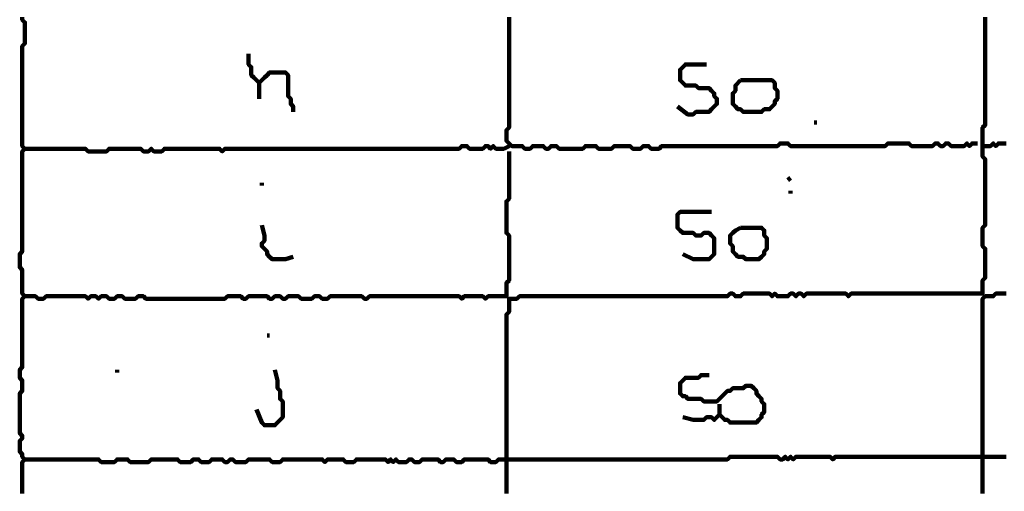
# Model space of a CAD drawing. Header units: metres. Extents: x 1959 to 4131, y 3282 to 4313.
# Tile 206 of 256: x 2399.24 to 2402.7, y 4300.9 to 4302.56. Entities that reach past the tile are written whole.
import ezdxf

# ---------------------------------------------------------------- set-up
doc = ezdxf.new("R2010")
doc.units = ezdxf.units.M
doc.layers.add('P', color=250, linetype='Continuous', lineweight=100)

msp = doc.modelspace()

# ---------------------------------------------------------------- linework, layer by layer
at = {"layer": 'P', "color": 0, "linetype": 'Continuous'}
for points in [[(2399.2537, 4300.8964), (2399.2537, 4300.9057), (2399.2537, 4300.9149), (2399.2537, 4300.9241), (2399.2537, 4300.9334), (2399.2537, 4300.9426), (2399.2537, 4300.9518), (2399.2537, 4300.961), (2399.2537, 4300.9703), (2399.2537, 4300.9795), (2399.2537, 4300.9887), (2399.2537, 4300.998), (2399.2537, 4301.0072), (2399.263, 4301.0164), (2399.2537, 4301.0257), (2399.2537, 4301.0349), (2399.2445, 4301.0441), (2399.2445, 4301.0534), (2399.2445, 4301.0626), (2399.2445, 4301.0718), (2399.2445, 4301.081), (2399.2537, 4301.0903), (2399.2537, 4301.0995), (2399.2445, 4301.1087), (2399.2445, 4301.118), (2399.2445, 4301.1272), (2399.2445, 4301.1364), (2399.2445, 4301.1457), (2399.2445, 4301.1549), (2399.2445, 4301.1641), (2399.2445, 4301.1734), (2399.2445, 4301.1826), (2399.2445, 4301.1918), (2399.2445, 4301.201), (2399.2445, 4301.2103), (2399.2445, 4301.2195), (2399.2445, 4301.2287), (2399.2445, 4301.238), (2399.2445, 4301.2472), (2399.2537, 4301.2564), (2399.2537, 4301.2657), (2399.2537, 4301.2749), (2399.2537, 4301.2841), (2399.2537, 4301.2934), (2399.2445, 4301.3026), (2399.2445, 4301.3118), (2399.2445, 4301.321), (2399.2445, 4301.3303), (2399.2537, 4301.3395), (2399.2537, 4301.3487), (2399.2537, 4301.358), (2399.2537, 4301.3672), (2399.2537, 4301.3764), (2399.2537, 4301.3857), (2399.2537, 4301.3949), (2399.2537, 4301.4041), (2399.2537, 4301.4134), (2399.2537, 4301.4226), (2399.2537, 4301.4318), (2399.2537, 4301.441), (2399.2537, 4301.4503), (2399.2537, 4301.4595), (2399.2537, 4301.4687), (2399.2537, 4301.478), (2399.2537, 4301.4872), (2399.2537, 4301.4964), (2399.2537, 4301.5057), (2399.2537, 4301.5149), (2399.2537, 4301.5241), (2399.2537, 4301.5334), (2399.2537, 4301.5426), (2399.2537, 4301.5518), (2399.2537, 4301.561), (2399.2537, 4301.5703), (2399.2537, 4301.5795), (2399.263, 4301.5887), (2399.2537, 4301.598), (2399.2537, 4301.6072), (2399.2537, 4301.6164), (2399.2537, 4301.6257), (2399.2537, 4301.6349), (2399.2537, 4301.6441), (2399.2537, 4301.6534), (2399.2537, 4301.6626), (2399.2537, 4301.6718), (2399.2537, 4301.681), (2399.2445, 4301.6903), (2399.2445, 4301.6995), (2399.2445, 4301.7087), (2399.2445, 4301.718), (2399.2445, 4301.7272), (2399.2445, 4301.7364), (2399.2537, 4301.7457), (2399.2537, 4301.7549), (2399.2537, 4301.7641), (2399.2537, 4301.7734), (2399.2537, 4301.7826), (2399.2537, 4301.7918), (2399.2537, 4301.801), (2399.2537, 4301.8103), (2399.2537, 4301.8195), (2399.2537, 4301.8287), (2399.2537, 4301.838), (2399.2537, 4301.8472), (2399.2537, 4301.8564), (2399.2537, 4301.8657), (2399.2537, 4301.8749), (2399.2537, 4301.8841), (2399.2537, 4301.8934), (2399.2537, 4301.9026), (2399.2537, 4301.9118), (2399.2537, 4301.921), (2399.2537, 4301.9303), (2399.2537, 4301.9395), (2399.2537, 4301.9487), (2399.2537, 4301.958), (2399.2537, 4301.9672), (2399.2537, 4301.9764), (2399.2537, 4301.9857), (2399.2537, 4301.9949), (2399.2537, 4302.0041), (2399.2537, 4302.0134), (2399.2537, 4302.0226), (2399.2537, 4302.0318), (2399.2537, 4302.041), (2399.2537, 4302.0503), (2399.2537, 4302.0595), (2399.2537, 4302.0687), (2399.2537, 4302.078), (2399.2537, 4302.0872), (2399.2537, 4302.0964), (2399.263, 4302.1057), (2399.2537, 4302.1149), (2399.2537, 4302.1241), (2399.2537, 4302.1334), (2399.2537, 4302.1426), (2399.2537, 4302.1518), (2399.2537, 4302.161), (2399.2537, 4302.1703), (2399.2537, 4302.1795), (2399.2537, 4302.1887), (2399.2537, 4302.198), (2399.2537, 4302.2072), (2399.2537, 4302.2164), (2399.2537, 4302.2257), (2399.2537, 4302.2349), (2399.2537, 4302.2441), (2399.2537, 4302.2534), (2399.2537, 4302.2626), (2399.2537, 4302.2718), (2399.2537, 4302.281), (2399.2537, 4302.2903), (2399.2537, 4302.2995), (2399.2537, 4302.3087), (2399.2537, 4302.318), (2399.2537, 4302.3272), (2399.2537, 4302.3364), (2399.2537, 4302.3457), (2399.2537, 4302.3549), (2399.2537, 4302.3641), (2399.2537, 4302.3734), (2399.2537, 4302.3826), (2399.2537, 4302.3918), (2399.2537, 4302.401), (2399.2537, 4302.4103), (2399.2537, 4302.4195), (2399.2537, 4302.4287), (2399.2537, 4302.438), (2399.2537, 4302.4472), (2399.2537, 4302.4564), (2399.2537, 4302.4657), (2399.263, 4302.4749), (2399.263, 4302.4841), (2399.263, 4302.4934), (2399.263, 4302.5026), (2399.263, 4302.5118), (2399.263, 4302.521), (2399.263, 4302.5303), (2399.263, 4302.5395), (2399.263, 4302.5487), (2399.2537, 4302.558), (2399.2537, 4302.5672)], [(2402.6322, 4302.5672), (2402.6322, 4302.558), (2402.6322, 4302.5487), (2402.6322, 4302.5395), (2402.6322, 4302.5303), (2402.6322, 4302.521), (2402.6322, 4302.5118), (2402.6322, 4302.5026), (2402.6322, 4302.4934), (2402.6322, 4302.4841), (2402.6322, 4302.4749), (2402.6322, 4302.4657), (2402.6322, 4302.4564), (2402.6322, 4302.4472), (2402.6322, 4302.438), (2402.6322, 4302.4287), (2402.6322, 4302.4195), (2402.6322, 4302.4103), (2402.6322, 4302.401), (2402.6322, 4302.3918), (2402.6322, 4302.3826), (2402.6322, 4302.3734), (2402.6322, 4302.3641), (2402.6322, 4302.3549), (2402.6322, 4302.3457), (2402.6322, 4302.3364), (2402.6322, 4302.3272), (2402.6322, 4302.318), (2402.6322, 4302.3087), (2402.6322, 4302.2995), (2402.6322, 4302.2903), (2402.6322, 4302.281), (2402.6322, 4302.2718), (2402.6322, 4302.2626), (2402.6322, 4302.2534), (2402.6322, 4302.2441), (2402.6322, 4302.2349), (2402.6322, 4302.2257), (2402.6322, 4302.2164), (2402.6322, 4302.2072), (2402.6322, 4302.198), (2402.6322, 4302.1887), (2402.623, 4302.1795), (2402.623, 4302.1703), (2402.623, 4302.161), (2402.623, 4302.1518), (2402.623, 4302.1426), (2402.623, 4302.1334), (2402.623, 4302.1241), (2402.623, 4302.1149), (2402.623, 4302.1057), (2402.623, 4302.0964), (2402.623, 4302.0872), (2402.623, 4302.078), (2402.6322, 4302.0687), (2402.6322, 4302.0595), (2402.6322, 4302.0503), (2402.6322, 4302.041), (2402.6322, 4302.0318), (2402.6322, 4302.0226), (2402.6322, 4302.0134), (2402.6322, 4302.0041), (2402.6322, 4301.9949), (2402.6322, 4301.9857), (2402.6322, 4301.9764), (2402.6322, 4301.9672), (2402.6322, 4301.958), (2402.6322, 4301.9487), (2402.6322, 4301.9395), (2402.6322, 4301.9303), (2402.6322, 4301.921), (2402.6322, 4301.9118), (2402.6322, 4301.9026), (2402.6322, 4301.8934), (2402.6322, 4301.8841), (2402.6322, 4301.8749), (2402.6322, 4301.8657), (2402.6322, 4301.8564), (2402.6322, 4301.8472), (2402.6322, 4301.838), (2402.623, 4301.8287), (2402.623, 4301.8195), (2402.623, 4301.8103), (2402.623, 4301.801), (2402.623, 4301.7918), (2402.623, 4301.7826), (2402.623, 4301.7734), (2402.623, 4301.7641), (2402.6322, 4301.7549), (2402.6322, 4301.7457), (2402.6322, 4301.7364), (2402.6322, 4301.7272), (2402.6322, 4301.718), (2402.6322, 4301.7087), (2402.6322, 4301.6995), (2402.6322, 4301.6903), (2402.6322, 4301.681), (2402.6322, 4301.6718), (2402.6322, 4301.6626), (2402.6322, 4301.6534), (2402.623, 4301.6441), (2402.623, 4301.6349), (2402.623, 4301.6257), (2402.623, 4301.6164), (2402.623, 4301.6072), (2402.623, 4301.598), (2402.6137, 4301.598), (2402.6045, 4301.598), (2402.5953, 4301.598), (2402.586, 4301.598), (2402.5768, 4301.598), (2402.5676, 4301.598), (2402.5583, 4301.598), (2402.5491, 4301.598), (2402.5399, 4301.598), (2402.5307, 4301.598), (2402.5214, 4301.598), (2402.5122, 4301.598), (2402.503, 4301.598), (2402.4937, 4301.598), (2402.4845, 4301.598), (2402.4753, 4301.598), (2402.466, 4301.598), (2402.4568, 4301.598), (2402.4476, 4301.598), (2402.4383, 4301.598), (2402.4291, 4301.598), (2402.4199, 4301.598), (2402.4107, 4301.598), (2402.4014, 4301.598), (2402.3922, 4301.598), (2402.383, 4301.598), (2402.3737, 4301.598), (2402.3645, 4301.598), (2402.3553, 4301.598), (2402.346, 4301.598), (2402.3368, 4301.598), (2402.3276, 4301.598), (2402.3183, 4301.598), (2402.3091, 4301.598), (2402.2999, 4301.598), (2402.2907, 4301.598), (2402.2814, 4301.598), (2402.2722, 4301.598), (2402.263, 4301.598), (2402.2537, 4301.598), (2402.2445, 4301.598), (2402.2353, 4301.598), (2402.226, 4301.598), (2402.2168, 4301.598), (2402.2076, 4301.598), (2402.1983, 4301.598), (2402.1891, 4301.598), (2402.1799, 4301.598), (2402.1707, 4301.598), (2402.1614, 4301.598), (2402.1522, 4301.5887), (2402.143, 4301.598), (2402.1337, 4301.598), (2402.1245, 4301.598), (2402.1153, 4301.598), (2402.106, 4301.598), (2402.0968, 4301.598), (2402.0876, 4301.598), (2402.0783, 4301.598), (2402.0691, 4301.598), (2402.0599, 4301.598), (2402.0507, 4301.598), (2402.0414, 4301.598), (2402.0322, 4301.598), (2402.023, 4301.598), (2402.0137, 4301.598), (2402.0045, 4301.598), (2401.9953, 4301.5887), (2401.986, 4301.598), (2401.9768, 4301.598), (2401.9676, 4301.5887), (2401.9583, 4301.598), (2401.9491, 4301.598), (2401.9399, 4301.5887), (2401.9307, 4301.5887), (2401.9214, 4301.5887), (2401.9122, 4301.5887), (2401.903, 4301.5887), (2401.8937, 4301.598), (2401.8845, 4301.5887), (2401.8753, 4301.598), (2401.866, 4301.598), (2401.8568, 4301.598), (2401.8476, 4301.598), (2401.8383, 4301.598), (2401.8291, 4301.598), (2401.8199, 4301.598), (2401.8107, 4301.598), (2401.8014, 4301.598), (2401.7922, 4301.598), (2401.783, 4301.598), (2401.7737, 4301.5887), (2401.7645, 4301.5887), (2401.7553, 4301.5887), (2401.746, 4301.598), (2401.7368, 4301.598), (2401.7276, 4301.5887), (2401.7183, 4301.5887), (2401.7091, 4301.5887), (2401.6999, 4301.5887), (2401.6907, 4301.5887), (2401.6814, 4301.5887), (2401.6722, 4301.5887), (2401.663, 4301.5887), (2401.6537, 4301.5887), (2401.6445, 4301.5887), (2401.6353, 4301.5887), (2401.626, 4301.5887), (2401.6168, 4301.5887), (2401.6076, 4301.5887), (2401.5983, 4301.5887), (2401.5891, 4301.5887), (2401.5799, 4301.5887), (2401.5707, 4301.5887), (2401.5614, 4301.5887), (2401.5522, 4301.5887), (2401.543, 4301.5887), (2401.5337, 4301.5887), (2401.5245, 4301.5887), (2401.5153, 4301.5887), (2401.506, 4301.5887), (2401.4968, 4301.5887), (2401.4876, 4301.5887), (2401.4783, 4301.5887), (2401.4691, 4301.5887), (2401.4599, 4301.5887), (2401.4507, 4301.5887), (2401.4414, 4301.5887), (2401.4322, 4301.5887), (2401.423, 4301.5887), (2401.4137, 4301.5887), (2401.4045, 4301.5887), (2401.3953, 4301.5887), (2401.386, 4301.5887), (2401.3768, 4301.5887), (2401.3676, 4301.5887), (2401.3583, 4301.5887), (2401.3491, 4301.5887), (2401.3399, 4301.5887), (2401.3307, 4301.5887), (2401.3214, 4301.5887), (2401.3122, 4301.5887), (2401.303, 4301.5887), (2401.2937, 4301.5887), (2401.2845, 4301.5887), (2401.2753, 4301.5887), (2401.266, 4301.5887), (2401.2568, 4301.5887), (2401.2476, 4301.5887), (2401.2383, 4301.5887), (2401.2291, 4301.5887), (2401.2199, 4301.5887), (2401.2107, 4301.5887), (2401.2014, 4301.5887), (2401.1922, 4301.5887), (2401.183, 4301.5887), (2401.1737, 4301.5887), (2401.1645, 4301.5887), (2401.1553, 4301.5887), (2401.146, 4301.5887), (2401.1368, 4301.5887), (2401.1276, 4301.5887), (2401.1183, 4301.5887), (2401.1091, 4301.5887), (2401.0999, 4301.5887), (2401.0907, 4301.5887), (2401.0814, 4301.5887), (2401.0722, 4301.5887), (2401.063, 4301.5887), (2401.0537, 4301.5887), (2401.0445, 4301.5887), (2401.0353, 4301.5887), (2401.026, 4301.5887), (2401.0168, 4301.5887), (2401.0076, 4301.5887), (2400.9983, 4301.5887), (2400.9891, 4301.5795), (2400.9799, 4301.5795), (2400.9707, 4301.5795), (2400.9614, 4301.5795), (2400.9614, 4301.5703), (2400.9614, 4301.561), (2400.9614, 4301.5518), (2400.9614, 4301.5426), (2400.9614, 4301.5334), (2400.9522, 4301.5241), (2400.9522, 4301.5149), (2400.9522, 4301.5057), (2400.9522, 4301.4964), (2400.9522, 4301.4872), (2400.9522, 4301.478), (2400.9522, 4301.4687), (2400.9522, 4301.4595), (2400.9522, 4301.4503), (2400.9522, 4301.441), (2400.9522, 4301.4318), (2400.9522, 4301.4226), (2400.9522, 4301.4134), (2400.9522, 4301.4041), (2400.9522, 4301.3949), (2400.9522, 4301.3857), (2400.9522, 4301.3764), (2400.9522, 4301.3672), (2400.9522, 4301.358), (2400.9522, 4301.3487), (2400.9522, 4301.3395), (2400.9522, 4301.3303), (2400.9522, 4301.321), (2400.9522, 4301.3118), (2400.9522, 4301.3026), (2400.9522, 4301.2934), (2400.9522, 4301.2841), (2400.9522, 4301.2749), (2400.9522, 4301.2657), (2400.9522, 4301.2564), (2400.9522, 4301.2472), (2400.9522, 4301.238), (2400.9522, 4301.2287), (2400.9522, 4301.2195), (2400.9522, 4301.2103), (2400.9522, 4301.201), (2400.9522, 4301.1918), (2400.9522, 4301.1826), (2400.9522, 4301.1734), (2400.9522, 4301.1641), (2400.9522, 4301.1549), (2400.9522, 4301.1457), (2400.9522, 4301.1364), (2400.9522, 4301.1272), (2400.9522, 4301.118), (2400.9522, 4301.1087), (2400.9522, 4301.0995), (2400.9522, 4301.0903), (2400.9522, 4301.081), (2400.9522, 4301.0718), (2400.9522, 4301.0626), (2400.9522, 4301.0534), (2400.9522, 4301.0441), (2400.9522, 4301.0349), (2400.9522, 4301.0257), (2400.9522, 4301.0164), (2400.9522, 4301.0072), (2400.9522, 4300.998), (2400.9522, 4300.9887), (2400.9522, 4300.9795), (2400.9522, 4300.9703), (2400.9522, 4300.961), (2400.9522, 4300.9518), (2400.9522, 4300.9426), (2400.9522, 4300.9334), (2400.9522, 4300.9241), (2400.9522, 4300.9149), (2400.9522, 4300.9057), (2400.9522, 4300.8964)], [(2400.9614, 4302.5672), (2400.9614, 4302.558), (2400.9614, 4302.5487), (2400.9614, 4302.5395), (2400.9614, 4302.5303), (2400.9614, 4302.521), (2400.9614, 4302.5118), (2400.9614, 4302.5026), (2400.9614, 4302.4934), (2400.9614, 4302.4841), (2400.9614, 4302.4749), (2400.9614, 4302.4657), (2400.9614, 4302.4564), (2400.9614, 4302.4472), (2400.9614, 4302.438), (2400.9614, 4302.4287), (2400.9614, 4302.4195), (2400.9614, 4302.4103), (2400.9614, 4302.401), (2400.9614, 4302.3918), (2400.9614, 4302.3826), (2400.9614, 4302.3734), (2400.9614, 4302.3641), (2400.9614, 4302.3549), (2400.9614, 4302.3457), (2400.9614, 4302.3364), (2400.9614, 4302.3272), (2400.9614, 4302.318), (2400.9614, 4302.3087), (2400.9614, 4302.2995), (2400.9614, 4302.2903), (2400.9614, 4302.281), (2400.9614, 4302.2718), (2400.9614, 4302.2626), (2400.9614, 4302.2534), (2400.9614, 4302.2441), (2400.9614, 4302.2349), (2400.9614, 4302.2257), (2400.9614, 4302.2164), (2400.9614, 4302.2072), (2400.9614, 4302.198), (2400.9614, 4302.1887), (2400.9614, 4302.1795), (2400.9522, 4302.1703), (2400.9522, 4302.161), (2400.9522, 4302.1518), (2400.9522, 4302.1426), (2400.9522, 4302.1334), (2400.9614, 4302.1241), (2400.9707, 4302.1149), (2400.9799, 4302.1149), (2400.9891, 4302.1149), (2400.9983, 4302.1149), (2401.0076, 4302.1149), (2401.0168, 4302.1057), (2401.026, 4302.1057), (2401.0353, 4302.1057), (2401.0445, 4302.1149), (2401.0537, 4302.1149), (2401.063, 4302.1149), (2401.0722, 4302.1149), (2401.0814, 4302.1149), (2401.0907, 4302.1057), (2401.0999, 4302.1057), (2401.1091, 4302.1149), (2401.1183, 4302.1149), (2401.1276, 4302.1149), (2401.1368, 4302.1057), (2401.146, 4302.1057), (2401.1553, 4302.1057), (2401.1645, 4302.1057), (2401.1737, 4302.1057), (2401.183, 4302.1057), (2401.1922, 4302.1057), (2401.2014, 4302.1057), (2401.2107, 4302.1057), (2401.2199, 4302.1057), (2401.2291, 4302.1149), (2401.2383, 4302.1149), (2401.2476, 4302.1149), (2401.2568, 4302.1149), (2401.266, 4302.1149), (2401.2753, 4302.1057), (2401.2845, 4302.1057), (2401.2937, 4302.1057), (2401.303, 4302.1057), (2401.3122, 4302.1057), (2401.3214, 4302.1057), (2401.3307, 4302.1149), (2401.3399, 4302.1149), (2401.3491, 4302.1149), (2401.3583, 4302.1149), (2401.3676, 4302.1149), (2401.3768, 4302.1149), (2401.386, 4302.1149), (2401.3953, 4302.1057), (2401.4045, 4302.1057), (2401.4137, 4302.1057), (2401.423, 4302.1057), (2401.4322, 4302.1149), (2401.4414, 4302.1149), (2401.4507, 4302.1149), (2401.4599, 4302.1057), (2401.4691, 4302.1057), (2401.4783, 4302.1057), (2401.4876, 4302.1057), (2401.4968, 4302.1149), (2401.506, 4302.1149), (2401.5153, 4302.1149), (2401.5245, 4302.1149), (2401.5337, 4302.1149), (2401.543, 4302.1149), (2401.5522, 4302.1149), (2401.5614, 4302.1149), (2401.5707, 4302.1149), (2401.5799, 4302.1149), (2401.5891, 4302.1149), (2401.5983, 4302.1149), (2401.6076, 4302.1149), (2401.6168, 4302.1149), (2401.626, 4302.1149), (2401.6353, 4302.1149), (2401.6445, 4302.1149), (2401.6537, 4302.1149), (2401.663, 4302.1149), (2401.6722, 4302.1149), (2401.6814, 4302.1149), (2401.6907, 4302.1149), (2401.6999, 4302.1149), (2401.7091, 4302.1149), (2401.7183, 4302.1149), (2401.7276, 4302.1149), (2401.7368, 4302.1149), (2401.746, 4302.1149), (2401.7553, 4302.1149), (2401.7645, 4302.1149), (2401.7737, 4302.1149), (2401.783, 4302.1149), (2401.7922, 4302.1149), (2401.8014, 4302.1149), (2401.8107, 4302.1149), (2401.8199, 4302.1149), (2401.8291, 4302.1149), (2401.8383, 4302.1149), (2401.8476, 4302.1149), (2401.8568, 4302.1149), (2401.866, 4302.1149), (2401.8753, 4302.1149), (2401.8845, 4302.1149), (2401.8937, 4302.1149), (2401.903, 4302.1149), (2401.9122, 4302.1241), (2401.9214, 4302.1241), (2401.9307, 4302.1241), (2401.9399, 4302.1241), (2401.9491, 4302.1149), (2401.9583, 4302.1149), (2401.9676, 4302.1149), (2401.9768, 4302.1149), (2401.986, 4302.1149), (2401.9953, 4302.1149), (2402.0045, 4302.1149), (2402.0137, 4302.1149), (2402.023, 4302.1149), (2402.0322, 4302.1149), (2402.0414, 4302.1149), (2402.0507, 4302.1149), (2402.0599, 4302.1149), (2402.0691, 4302.1149), (2402.0783, 4302.1149), (2402.0876, 4302.1149), (2402.0968, 4302.1149), (2402.106, 4302.1149), (2402.1153, 4302.1149), (2402.1245, 4302.1149), (2402.1337, 4302.1149), (2402.143, 4302.1149), (2402.1522, 4302.1149), (2402.1614, 4302.1149), (2402.1707, 4302.1149), (2402.1799, 4302.1149), (2402.1891, 4302.1149), (2402.1983, 4302.1149), (2402.2076, 4302.1149), (2402.2168, 4302.1149), (2402.226, 4302.1149), (2402.2353, 4302.1149), (2402.2445, 4302.1149), (2402.2537, 4302.1149), (2402.263, 4302.1149), (2402.2722, 4302.1149), (2402.2814, 4302.1149), (2402.2907, 4302.1241), (2402.2999, 4302.1241), (2402.3091, 4302.1241), (2402.3183, 4302.1241), (2402.3276, 4302.1241), (2402.3368, 4302.1241), (2402.346, 4302.1241), (2402.3553, 4302.1241), (2402.3645, 4302.1241), (2402.3737, 4302.1149), (2402.383, 4302.1149), (2402.3922, 4302.1149), (2402.4014, 4302.1149), (2402.4107, 4302.1149), (2402.4199, 4302.1149), (2402.4291, 4302.1149), (2402.4383, 4302.1149), (2402.4476, 4302.1149), (2402.4568, 4302.1241), (2402.466, 4302.1241), (2402.4753, 4302.1149), (2402.4845, 4302.1149), (2402.4937, 4302.1241), (2402.503, 4302.1241), (2402.5122, 4302.1149), (2402.5214, 4302.1149), (2402.5307, 4302.1149), (2402.5399, 4302.1149), (2402.5491, 4302.1149), (2402.5583, 4302.1149), (2402.5676, 4302.1241), (2402.5768, 4302.1149), (2402.586, 4302.1241), (2402.6045, 4302.1241)], [(2400.0476, 4302.438), (2400.0476, 4302.401), (2400.0568, 4302.3918), (2400.0568, 4302.3826), (2400.0568, 4302.3734), (2400.0568, 4302.3641), (2400.066, 4302.3549), (2400.0753, 4302.3457), (2400.0845, 4302.3364), (2400.0937, 4302.3457), (2400.103, 4302.3549), (2400.1122, 4302.3641), (2400.1214, 4302.3734), (2400.1307, 4302.3734), (2400.1399, 4302.3734), (2400.1491, 4302.3734), (2400.1583, 4302.3734), (2400.1676, 4302.3734), (2400.1768, 4302.3734), (2400.186, 4302.3641), (2400.186, 4302.3549), (2400.186, 4302.3457), (2400.186, 4302.3364), (2400.186, 4302.3272), (2400.186, 4302.318), (2400.186, 4302.3087), (2400.186, 4302.2995), (2400.186, 4302.2903), (2400.1953, 4302.281), (2400.1953, 4302.2718), (2400.1953, 4302.2626), (2400.2045, 4302.2534), (2400.2045, 4302.2349)], [(2401.5522, 4302.2534), (2401.5891, 4302.2257), (2401.5983, 4302.2257), (2401.6076, 4302.2257), (2401.6168, 4302.2349), (2401.626, 4302.2349), (2401.6353, 4302.2349), (2401.6445, 4302.2349), (2401.6537, 4302.2349), (2401.663, 4302.2349), (2401.6722, 4302.2441), (2401.6814, 4302.2534), (2401.6907, 4302.2626), (2401.6907, 4302.2718), (2401.6907, 4302.281), (2401.6814, 4302.2903), (2401.6814, 4302.2995), (2401.6722, 4302.3087), (2401.663, 4302.318), (2401.6537, 4302.318), (2401.6445, 4302.318), (2401.6353, 4302.318), (2401.626, 4302.318), (2401.6168, 4302.3272), (2401.6076, 4302.3272), (2401.5983, 4302.3272), (2401.5891, 4302.3272), (2401.5799, 4302.3272), (2401.5707, 4302.3364), (2401.5614, 4302.3457), (2401.5614, 4302.3549), (2401.5614, 4302.3641), (2401.5614, 4302.3734), (2401.5614, 4302.3826), (2401.5707, 4302.3918), (2401.5799, 4302.401), (2401.5891, 4302.401), (2401.5983, 4302.401), (2401.6076, 4302.401), (2401.6168, 4302.401), (2401.6537, 4302.401)], [(2401.7737, 4302.3457), (2401.783, 4302.3457), (2401.7922, 4302.3457), (2401.8014, 4302.3457), (2401.8107, 4302.3457), (2401.8199, 4302.3457), (2401.8291, 4302.3457), (2401.8383, 4302.3457), (2401.8476, 4302.3457), (2401.8568, 4302.3457), (2401.866, 4302.3457), (2401.8753, 4302.3457), (2401.8845, 4302.3457), (2401.8937, 4302.3364), (2401.8937, 4302.3272), (2401.8937, 4302.318), (2401.903, 4302.3087), (2401.903, 4302.2995), (2401.903, 4302.2903), (2401.903, 4302.281), (2401.8937, 4302.2718), (2401.8937, 4302.2626), (2401.8845, 4302.2534), (2401.8753, 4302.2441), (2401.866, 4302.2441), (2401.8568, 4302.2441), (2401.8476, 4302.2349), (2401.8383, 4302.2349), (2401.8291, 4302.2349), (2401.8199, 4302.2349), (2401.8107, 4302.2349), (2401.8014, 4302.2349), (2401.7922, 4302.2349), (2401.783, 4302.2349), (2401.7737, 4302.2441), (2401.7645, 4302.2441), (2401.7553, 4302.2534), (2401.746, 4302.2626), (2401.746, 4302.2718), (2401.746, 4302.281), (2401.746, 4302.2903), (2401.746, 4302.2995), (2401.7553, 4302.3087), (2401.7553, 4302.318), (2401.7553, 4302.3272), (2401.7737, 4302.3457)], [(2400.0845, 4302.3364), (2400.0845, 4302.318), (2400.0845, 4302.3087), (2400.0845, 4302.2995), (2400.0845, 4302.281)], [(2402.0322, 4302.198), (2402.0414, 4302.198)], [(2399.263, 4302.1057), (2399.2999, 4302.1057), (2399.3091, 4302.1057), (2399.3183, 4302.1057), (2399.3276, 4302.1057), (2399.3368, 4302.1057), (2399.346, 4302.1057), (2399.3553, 4302.1057), (2399.3645, 4302.1057), (2399.3737, 4302.1057), (2399.383, 4302.1057), (2399.3922, 4302.1057), (2399.4014, 4302.1057), (2399.4107, 4302.1057), (2399.4199, 4302.1057), (2399.4291, 4302.1057), (2399.4383, 4302.1057), (2399.4476, 4302.1057), (2399.4568, 4302.1057), (2399.466, 4302.1057), (2399.4753, 4302.1057), (2399.4845, 4302.0964), (2399.4937, 4302.0964), (2399.503, 4302.0964), (2399.5122, 4302.0964), (2399.5214, 4302.0964), (2399.5307, 4302.0964), (2399.5399, 4302.0964), (2399.5491, 4302.0964), (2399.5583, 4302.1057), (2399.5676, 4302.1057), (2399.5768, 4302.1057), (2399.586, 4302.1057), (2399.5953, 4302.1057), (2399.6045, 4302.1057), (2399.6137, 4302.1057), (2399.623, 4302.1057), (2399.6322, 4302.1057), (2399.6414, 4302.1057), (2399.6507, 4302.1057), (2399.6599, 4302.1057), (2399.6691, 4302.1057), (2399.6783, 4302.0964), (2399.6876, 4302.0964), (2399.6968, 4302.0964), (2399.706, 4302.1057), (2399.7153, 4302.0964), (2399.7245, 4302.0964), (2399.7337, 4302.0964), (2399.743, 4302.0964), (2399.7522, 4302.1057), (2399.7614, 4302.1057), (2399.7707, 4302.1057), (2399.7799, 4302.1057), (2399.7891, 4302.1057), (2399.7983, 4302.1057), (2399.8076, 4302.1057), (2399.8168, 4302.1057), (2399.826, 4302.1057), (2399.8353, 4302.1057), (2399.8445, 4302.1057), (2399.8537, 4302.1057), (2399.863, 4302.1057), (2399.8722, 4302.1057), (2399.8814, 4302.1057), (2399.8907, 4302.1057), (2399.8999, 4302.1057), (2399.9091, 4302.1057), (2399.9183, 4302.1057), (2399.9276, 4302.1057), (2399.9368, 4302.1057), (2399.946, 4302.1057), (2399.9553, 4302.0964), (2399.9645, 4302.1057), (2399.9737, 4302.1057), (2399.983, 4302.1057), (2399.9922, 4302.1057), (2400.0014, 4302.1057), (2400.0107, 4302.1057), (2400.0199, 4302.1057), (2400.0291, 4302.1057), (2400.0383, 4302.1057), (2400.0476, 4302.1057), (2400.0568, 4302.1057), (2400.066, 4302.1057), (2400.0753, 4302.1057), (2400.0845, 4302.1057), (2400.0937, 4302.1057), (2400.103, 4302.1057), (2400.1122, 4302.1057), (2400.1214, 4302.1057), (2400.1307, 4302.1057), (2400.1399, 4302.1057), (2400.1491, 4302.1057), (2400.1583, 4302.1057), (2400.1676, 4302.1057), (2400.1768, 4302.1057), (2400.186, 4302.1057), (2400.1953, 4302.1057), (2400.2045, 4302.1057), (2400.2137, 4302.1057), (2400.223, 4302.1057), (2400.2322, 4302.1057), (2400.2414, 4302.1057), (2400.2507, 4302.1057), (2400.2599, 4302.1057), (2400.2691, 4302.1057), (2400.2783, 4302.1057), (2400.2876, 4302.1057), (2400.2968, 4302.1057), (2400.306, 4302.1057), (2400.3153, 4302.1057), (2400.3245, 4302.1057), (2400.3337, 4302.1057), (2400.343, 4302.1057), (2400.3522, 4302.1057), (2400.3614, 4302.1057), (2400.3707, 4302.1057), (2400.3799, 4302.1057), (2400.3891, 4302.1057), (2400.3983, 4302.1057), (2400.4076, 4302.1057), (2400.4168, 4302.1057), (2400.426, 4302.1057), (2400.4353, 4302.1057), (2400.4445, 4302.1057), (2400.4537, 4302.1057), (2400.463, 4302.1057), (2400.4722, 4302.1057), (2400.4814, 4302.1057), (2400.4907, 4302.1057), (2400.4999, 4302.1057), (2400.5091, 4302.1057), (2400.5183, 4302.1057), (2400.5276, 4302.1057), (2400.5368, 4302.1057), (2400.546, 4302.1057), (2400.5553, 4302.1057), (2400.5645, 4302.1057), (2400.5737, 4302.1057), (2400.583, 4302.1057), (2400.5922, 4302.1057), (2400.6014, 4302.1057), (2400.6107, 4302.1057), (2400.6199, 4302.1057), (2400.6291, 4302.1057), (2400.6383, 4302.1057), (2400.6476, 4302.1057), (2400.6568, 4302.1057), (2400.666, 4302.1057), (2400.6753, 4302.1057), (2400.6845, 4302.1057), (2400.6937, 4302.1057), (2400.703, 4302.1057), (2400.7122, 4302.1057), (2400.7214, 4302.1057), (2400.7307, 4302.1057), (2400.7399, 4302.1057), (2400.7491, 4302.1057), (2400.7583, 4302.1057), (2400.7676, 4302.1057), (2400.7768, 4302.1057), (2400.786, 4302.1057), (2400.7953, 4302.1149), (2400.8045, 4302.1149), (2400.8137, 4302.1149), (2400.823, 4302.1057), (2400.8322, 4302.1057), (2400.8414, 4302.1057), (2400.8507, 4302.1057), (2400.8599, 4302.1057), (2400.8691, 4302.1057), (2400.8783, 4302.1149), (2400.8876, 4302.1149), (2400.8968, 4302.1057), (2400.906, 4302.1149), (2400.9153, 4302.1057), (2400.9245, 4302.1057), (2400.9337, 4302.1057), (2400.943, 4302.1057), (2400.9614, 4302.1149)], [(2402.706, 4302.1241), (2402.6968, 4302.1241), (2402.6876, 4302.1241), (2402.6783, 4302.1241), (2402.6691, 4302.1149), (2402.6599, 4302.1241), (2402.6507, 4302.1149), (2402.623, 4302.1149)], [(2400.9614, 4302.0964), (2400.9614, 4302.0595), (2400.9614, 4302.0503), (2400.9614, 4302.041), (2400.9614, 4302.0318), (2400.9614, 4302.0226), (2400.9614, 4302.0134), (2400.9614, 4302.0041), (2400.9614, 4301.9949), (2400.9614, 4301.9857), (2400.9614, 4301.9764), (2400.9614, 4301.9672), (2400.9614, 4301.958), (2400.9614, 4301.9487), (2400.9614, 4301.9395), (2400.9614, 4301.9303), (2400.9522, 4301.921), (2400.9522, 4301.9118), (2400.9522, 4301.9026), (2400.9522, 4301.8934), (2400.9522, 4301.8841), (2400.9522, 4301.8749), (2400.9522, 4301.8657), (2400.9522, 4301.8564), (2400.9522, 4301.8472), (2400.9522, 4301.838), (2400.9522, 4301.8287), (2400.9522, 4301.8195), (2400.9522, 4301.8103), (2400.9614, 4301.801), (2400.9614, 4301.7918), (2400.9614, 4301.7826), (2400.9614, 4301.7734), (2400.9614, 4301.7641), (2400.9614, 4301.7549), (2400.9614, 4301.7457), (2400.9614, 4301.7364), (2400.9614, 4301.7272), (2400.9614, 4301.718), (2400.9614, 4301.7087), (2400.9614, 4301.6995), (2400.9614, 4301.6903), (2400.9614, 4301.681), (2400.9614, 4301.6718), (2400.9614, 4301.6626), (2400.9614, 4301.6534), (2400.9614, 4301.6441), (2400.9522, 4301.6349), (2400.9522, 4301.6257), (2400.9522, 4301.6164), (2400.9522, 4301.6072), (2400.9522, 4301.598), (2400.9522, 4301.5887), (2400.943, 4301.5887), (2400.9337, 4301.5887), (2400.9245, 4301.5887), (2400.9153, 4301.5887), (2400.906, 4301.5887), (2400.8968, 4301.5887), (2400.8876, 4301.5887), (2400.8783, 4301.5795), (2400.8691, 4301.5887), (2400.8599, 4301.5887), (2400.8507, 4301.5887), (2400.8414, 4301.5887), (2400.8322, 4301.5887), (2400.823, 4301.5887), (2400.8137, 4301.5887), (2400.8045, 4301.5887), (2400.7953, 4301.5795), (2400.786, 4301.5887), (2400.7768, 4301.5887), (2400.7676, 4301.5887), (2400.7583, 4301.5887), (2400.7491, 4301.5887), (2400.7399, 4301.5887), (2400.7307, 4301.5887), (2400.7214, 4301.5887), (2400.7122, 4301.5887), (2400.703, 4301.5887), (2400.6937, 4301.5887), (2400.6845, 4301.5887), (2400.6753, 4301.5887), (2400.666, 4301.5887), (2400.6568, 4301.5887), (2400.6476, 4301.5887), (2400.6383, 4301.5887), (2400.6291, 4301.5887), (2400.6199, 4301.5887), (2400.6107, 4301.5887), (2400.6014, 4301.5887), (2400.5922, 4301.5887), (2400.583, 4301.5887), (2400.5737, 4301.5887), (2400.5645, 4301.5887), (2400.5553, 4301.5887), (2400.546, 4301.5887), (2400.5368, 4301.5887), (2400.5276, 4301.5887), (2400.5183, 4301.5887), (2400.5091, 4301.5887), (2400.4999, 4301.5887), (2400.4907, 4301.5887), (2400.4814, 4301.5887), (2400.4722, 4301.5887), (2400.463, 4301.5795), (2400.4537, 4301.5795), (2400.4445, 4301.5887), (2400.4353, 4301.5887), (2400.426, 4301.5887), (2400.4168, 4301.5887), (2400.4076, 4301.5887), (2400.3983, 4301.5887), (2400.3891, 4301.5887), (2400.3799, 4301.5887), (2400.3707, 4301.5887), (2400.3614, 4301.5887), (2400.3522, 4301.5887), (2400.343, 4301.5887), (2400.3337, 4301.5887), (2400.3245, 4301.5795), (2400.3153, 4301.5795), (2400.306, 4301.5795), (2400.2968, 4301.5887), (2400.2876, 4301.5887), (2400.2783, 4301.5887), (2400.2691, 4301.5795), (2400.2599, 4301.5795), (2400.2507, 4301.5795), (2400.2414, 4301.5795), (2400.2322, 4301.5795), (2400.223, 4301.5887), (2400.2137, 4301.5887), (2400.2045, 4301.5887), (2400.1953, 4301.5887), (2400.186, 4301.5887), (2400.1768, 4301.5795), (2400.1676, 4301.5795), (2400.1583, 4301.5887), (2400.1491, 4301.5887), (2400.1399, 4301.5887), (2400.1307, 4301.5795), (2400.1214, 4301.5795), (2400.1122, 4301.5887), (2400.103, 4301.5887), (2400.0937, 4301.5887), (2400.0845, 4301.5887), (2400.0753, 4301.5887), (2400.066, 4301.5887), (2400.0568, 4301.5887), (2400.0476, 4301.5887), (2400.0383, 4301.5795), (2400.0291, 4301.5795), (2400.0199, 4301.5887), (2400.0107, 4301.5887), (2400.0014, 4301.5887), (2399.9922, 4301.5887), (2399.983, 4301.5887), (2399.9737, 4301.5887), (2399.9645, 4301.5795), (2399.9553, 4301.5795), (2399.946, 4301.5795), (2399.9368, 4301.5795), (2399.9276, 4301.5795), (2399.9183, 4301.5795), (2399.9091, 4301.5795), (2399.8999, 4301.5795), (2399.8907, 4301.5795), (2399.8814, 4301.5795), (2399.8722, 4301.5795), (2399.863, 4301.5795), (2399.8537, 4301.5795), (2399.8445, 4301.5795), (2399.8353, 4301.5795), (2399.826, 4301.5795), (2399.8168, 4301.5795), (2399.8076, 4301.5795), (2399.7983, 4301.5795), (2399.7891, 4301.5795), (2399.7799, 4301.5795), (2399.7707, 4301.5795), (2399.7614, 4301.5795), (2399.7522, 4301.5795), (2399.743, 4301.5795), (2399.7337, 4301.5795), (2399.7245, 4301.5795), (2399.7153, 4301.5795), (2399.706, 4301.5795), (2399.6968, 4301.5795), (2399.6876, 4301.5795), (2399.6783, 4301.5887), (2399.6691, 4301.5887), (2399.6599, 4301.5887), (2399.6507, 4301.5795), (2399.6414, 4301.5795), (2399.6322, 4301.5795), (2399.623, 4301.5795), (2399.6137, 4301.5795), (2399.6045, 4301.5887), (2399.5953, 4301.5887), (2399.586, 4301.5887), (2399.5768, 4301.5795), (2399.5676, 4301.5795), (2399.5583, 4301.5795), (2399.5491, 4301.5887), (2399.5399, 4301.5887), (2399.5307, 4301.5887), (2399.5214, 4301.5795), (2399.5122, 4301.5887), (2399.503, 4301.5887), (2399.4937, 4301.5887), (2399.4845, 4301.5795), (2399.4753, 4301.5887), (2399.466, 4301.5887), (2399.4568, 4301.5887), (2399.4476, 4301.5887), (2399.4383, 4301.5887), (2399.4291, 4301.5887), (2399.4199, 4301.5887), (2399.4107, 4301.5887), (2399.4014, 4301.5887), (2399.3922, 4301.5887), (2399.383, 4301.5887), (2399.3737, 4301.5887), (2399.3645, 4301.5887), (2399.3553, 4301.5887), (2399.346, 4301.5887), (2399.3368, 4301.5887), (2399.3276, 4301.5795), (2399.3183, 4301.5795), (2399.3091, 4301.5795), (2399.2999, 4301.5887), (2399.263, 4301.5887)], [(2401.9491, 4302.0041), (2401.9399, 4301.9949)], [(2400.0937, 4301.9857), (2400.0937, 4301.9764)], [(2401.9491, 4301.958), (2401.9491, 4301.9487)], [(2401.5707, 4301.7364), (2401.6076, 4301.718), (2401.6168, 4301.718), (2401.626, 4301.718), (2401.6353, 4301.718), (2401.6445, 4301.718), (2401.6537, 4301.718), (2401.663, 4301.718), (2401.6722, 4301.7272), (2401.6814, 4301.7364), (2401.6814, 4301.7457), (2401.6814, 4301.7549), (2401.6814, 4301.7641), (2401.6814, 4301.7734), (2401.6814, 4301.7826), (2401.6814, 4301.7918), (2401.6722, 4301.801), (2401.663, 4301.8103), (2401.6537, 4301.8103), (2401.6445, 4301.8103), (2401.6353, 4301.801), (2401.626, 4301.801), (2401.6168, 4301.801), (2401.6076, 4301.8103), (2401.5983, 4301.8103), (2401.5891, 4301.8103), (2401.5799, 4301.8103), (2401.5707, 4301.8103), (2401.5614, 4301.8195), (2401.5522, 4301.8287), (2401.5522, 4301.838), (2401.5522, 4301.8472), (2401.5522, 4301.8564), (2401.5522, 4301.8657), (2401.5522, 4301.8749), (2401.5614, 4301.8841), (2401.5707, 4301.8841), (2401.5799, 4301.8841), (2401.5891, 4301.8841), (2401.5983, 4301.8841), (2401.6076, 4301.8841), (2401.6168, 4301.8841), (2401.626, 4301.8841), (2401.6353, 4301.8841), (2401.6722, 4301.8841)], [(2400.0937, 4301.838), (2400.103, 4301.801), (2400.103, 4301.7918), (2400.103, 4301.7826), (2400.0937, 4301.7734), (2400.0937, 4301.7641), (2400.103, 4301.7549), (2400.1122, 4301.7457), (2400.1122, 4301.7364), (2400.1214, 4301.7272), (2400.1307, 4301.718), (2400.1399, 4301.718), (2400.1491, 4301.718), (2400.1583, 4301.718), (2400.1676, 4301.718), (2400.1768, 4301.718), (2400.2045, 4301.7272)], [(2401.7737, 4301.8287), (2401.783, 4301.8287), (2401.7922, 4301.8287), (2401.8014, 4301.8287), (2401.8107, 4301.8287), (2401.8199, 4301.8287), (2401.8291, 4301.8287), (2401.8383, 4301.8287), (2401.8476, 4301.8287), (2401.8568, 4301.8195), (2401.8568, 4301.8103), (2401.8568, 4301.801), (2401.866, 4301.7918), (2401.866, 4301.7826), (2401.866, 4301.7734), (2401.866, 4301.7641), (2401.866, 4301.7549), (2401.8568, 4301.7457), (2401.8568, 4301.7364), (2401.8476, 4301.7272), (2401.8383, 4301.718), (2401.8291, 4301.718), (2401.8199, 4301.718), (2401.8107, 4301.718), (2401.8014, 4301.718), (2401.7922, 4301.718), (2401.783, 4301.7272), (2401.7737, 4301.7272), (2401.7645, 4301.7272), (2401.7553, 4301.7364), (2401.746, 4301.7457), (2401.746, 4301.7549), (2401.746, 4301.7641), (2401.7368, 4301.7734), (2401.7368, 4301.7826), (2401.7368, 4301.7918), (2401.7368, 4301.801), (2401.746, 4301.8103), (2401.7553, 4301.8195), (2401.7737, 4301.8287)], [(2402.623, 4300.8964), (2402.623, 4300.9057), (2402.623, 4300.9149), (2402.623, 4300.9241), (2402.623, 4300.9334), (2402.623, 4300.9426), (2402.623, 4300.9518), (2402.623, 4300.961), (2402.623, 4300.9703), (2402.623, 4300.9795), (2402.623, 4300.9887), (2402.623, 4300.998), (2402.623, 4301.0072), (2402.623, 4301.0164), (2402.623, 4301.0257), (2402.623, 4301.0349), (2402.623, 4301.0441), (2402.623, 4301.0534), (2402.623, 4301.0626), (2402.623, 4301.0718), (2402.623, 4301.081), (2402.623, 4301.0903), (2402.623, 4301.0995), (2402.623, 4301.1087), (2402.623, 4301.118), (2402.623, 4301.1272), (2402.623, 4301.1364), (2402.623, 4301.1457), (2402.623, 4301.1549), (2402.623, 4301.1641), (2402.623, 4301.1734), (2402.623, 4301.1826), (2402.623, 4301.1918), (2402.623, 4301.201), (2402.623, 4301.2103), (2402.623, 4301.2195), (2402.623, 4301.2287), (2402.623, 4301.238), (2402.623, 4301.2472), (2402.623, 4301.2564), (2402.623, 4301.2657), (2402.623, 4301.2749), (2402.623, 4301.2841), (2402.623, 4301.2934), (2402.623, 4301.3026), (2402.623, 4301.3118), (2402.623, 4301.321), (2402.623, 4301.3303), (2402.623, 4301.3395), (2402.623, 4301.3487), (2402.623, 4301.358), (2402.623, 4301.3672), (2402.623, 4301.3764), (2402.623, 4301.3857), (2402.623, 4301.3949), (2402.623, 4301.4041), (2402.623, 4301.4134), (2402.623, 4301.4226), (2402.623, 4301.4318), (2402.623, 4301.441), (2402.623, 4301.4503), (2402.623, 4301.4595), (2402.623, 4301.4687), (2402.623, 4301.478), (2402.623, 4301.4872), (2402.623, 4301.4964), (2402.623, 4301.5057), (2402.623, 4301.5149), (2402.623, 4301.5241), (2402.623, 4301.5334), (2402.623, 4301.5426), (2402.623, 4301.5518), (2402.623, 4301.561), (2402.623, 4301.5703), (2402.623, 4301.5795), (2402.6322, 4301.5887), (2402.6414, 4301.5887), (2402.6507, 4301.5887), (2402.6599, 4301.5887), (2402.6691, 4301.598), (2402.6783, 4301.598), (2402.6876, 4301.598), (2402.6968, 4301.598), (2402.706, 4301.598)], [(2400.1122, 4301.4503), (2400.1214, 4301.4503)], [(2399.586, 4301.3303), (2399.586, 4301.321)], [(2400.1399, 4301.3303), (2400.1491, 4301.2934), (2400.1491, 4301.2841), (2400.1491, 4301.2749), (2400.1491, 4301.2657), (2400.1583, 4301.2564), (2400.1583, 4301.2472), (2400.1583, 4301.238), (2400.1583, 4301.2287), (2400.1676, 4301.2195), (2400.1676, 4301.2103), (2400.1676, 4301.201), (2400.1676, 4301.1918), (2400.1676, 4301.1826), (2400.1676, 4301.1734), (2400.1676, 4301.1641), (2400.1583, 4301.1549), (2400.1491, 4301.1457), (2400.1399, 4301.1364), (2400.1307, 4301.1364), (2400.1214, 4301.1364), (2400.1122, 4301.1364), (2400.103, 4301.1364), (2400.0937, 4301.1457), (2400.0753, 4301.1918)], [(2401.5707, 4301.1641), (2401.6076, 4301.1549), (2401.6168, 4301.1549), (2401.626, 4301.1549), (2401.6353, 4301.1549), (2401.6445, 4301.1549), (2401.6537, 4301.1641), (2401.663, 4301.1641), (2401.6722, 4301.1641), (2401.6814, 4301.1549), (2401.6907, 4301.1641), (2401.6999, 4301.1734), (2401.7091, 4301.1641), (2401.7183, 4301.1549), (2401.7276, 4301.1549), (2401.7368, 4301.1457), (2401.746, 4301.1457), (2401.7553, 4301.1457), (2401.7645, 4301.1457), (2401.7737, 4301.1457), (2401.783, 4301.1457), (2401.7922, 4301.1457), (2401.8014, 4301.1457), (2401.8107, 4301.1457), (2401.8199, 4301.1457), (2401.8291, 4301.1457), (2401.8383, 4301.1549), (2401.8476, 4301.1641), (2401.8476, 4301.1734), (2401.8568, 4301.1826), (2401.8568, 4301.1918), (2401.8568, 4301.201), (2401.8568, 4301.2103), (2401.8476, 4301.2195), (2401.8476, 4301.2287), (2401.8383, 4301.238), (2401.8291, 4301.2472), (2401.8291, 4301.2564), (2401.8199, 4301.2657), (2401.8107, 4301.2749), (2401.8014, 4301.2749), (2401.7922, 4301.2749), (2401.783, 4301.2657), (2401.7737, 4301.2657), (2401.7645, 4301.2657), (2401.7553, 4301.2657), (2401.746, 4301.2657), (2401.7368, 4301.2564), (2401.7276, 4301.2564), (2401.7183, 4301.2472), (2401.7091, 4301.238), (2401.6999, 4301.2287), (2401.6907, 4301.2195), (2401.6814, 4301.2195), (2401.6722, 4301.2195), (2401.663, 4301.2195), (2401.6537, 4301.2195), (2401.6445, 4301.2195), (2401.6353, 4301.2287), (2401.626, 4301.2287), (2401.6168, 4301.2287), (2401.6076, 4301.2287), (2401.5983, 4301.2287), (2401.5891, 4301.2287), (2401.5799, 4301.238), (2401.5707, 4301.238), (2401.5614, 4301.2472), (2401.5614, 4301.2564), (2401.5614, 4301.2657), (2401.5614, 4301.2749), (2401.5614, 4301.2841), (2401.5707, 4301.2934), (2401.5799, 4301.3026), (2401.5891, 4301.3026), (2401.5983, 4301.3026), (2401.6076, 4301.3026), (2401.6168, 4301.3026), (2401.626, 4301.3026), (2401.6353, 4301.3118), (2401.6445, 4301.3118), (2401.663, 4301.3118)], [(2401.6999, 4301.2103), (2401.6999, 4301.1734)], [(2399.263, 4301.0164), (2399.2999, 4301.0164), (2399.3091, 4301.0164), (2399.3183, 4301.0164), (2399.3276, 4301.0164), (2399.3368, 4301.0164), (2399.346, 4301.0164), (2399.3553, 4301.0164), (2399.3645, 4301.0164), (2399.3737, 4301.0164), (2399.383, 4301.0164), (2399.3922, 4301.0164), (2399.4014, 4301.0164), (2399.4107, 4301.0164), (2399.4199, 4301.0164), (2399.4291, 4301.0164), (2399.4383, 4301.0164), (2399.4476, 4301.0164), (2399.4568, 4301.0164), (2399.466, 4301.0164), (2399.4753, 4301.0164), (2399.4845, 4301.0164), (2399.4937, 4301.0164), (2399.503, 4301.0164), (2399.5122, 4301.0164), (2399.5214, 4301.0164), (2399.5307, 4301.0072), (2399.5399, 4301.0072), (2399.5491, 4301.0072), (2399.5583, 4301.0072), (2399.5676, 4301.0072), (2399.5768, 4301.0072), (2399.586, 4301.0164), (2399.5953, 4301.0164), (2399.6045, 4301.0164), (2399.6137, 4301.0164), (2399.623, 4301.0164), (2399.6322, 4301.0072), (2399.6414, 4301.0072), (2399.6507, 4301.0072), (2399.6599, 4301.0072), (2399.6691, 4301.0072), (2399.6783, 4301.0072), (2399.6876, 4301.0072), (2399.6968, 4301.0072), (2399.706, 4301.0164), (2399.7153, 4301.0164), (2399.7245, 4301.0164), (2399.7337, 4301.0164), (2399.743, 4301.0164), (2399.7522, 4301.0164), (2399.7614, 4301.0164), (2399.7707, 4301.0164), (2399.7799, 4301.0164), (2399.7891, 4301.0164), (2399.7983, 4301.0164), (2399.8076, 4301.0072), (2399.8168, 4301.0072), (2399.826, 4301.0072), (2399.8353, 4301.0072), (2399.8445, 4301.0072), (2399.8537, 4301.0164), (2399.863, 4301.0164), (2399.8722, 4301.0164), (2399.8814, 4301.0072), (2399.8907, 4301.0072), (2399.8999, 4301.0072), (2399.9091, 4301.0072), (2399.9183, 4301.0164), (2399.9276, 4301.0164), (2399.9368, 4301.0164), (2399.946, 4301.0164), (2399.9553, 4301.0164), (2399.9645, 4301.0072), (2399.9737, 4301.0072), (2399.983, 4301.0164), (2399.9922, 4301.0164), (2400.0014, 4301.0072), (2400.0107, 4301.0072), (2400.0199, 4301.0072), (2400.0291, 4301.0072), (2400.0383, 4301.0072), (2400.0476, 4301.0164), (2400.0568, 4301.0164), (2400.066, 4301.0164), (2400.0753, 4301.0164), (2400.0845, 4301.0164), (2400.0937, 4301.0164), (2400.103, 4301.0164), (2400.1122, 4301.0164), (2400.1214, 4301.0164), (2400.1307, 4301.0072), (2400.1399, 4301.0072), (2400.1491, 4301.0072), (2400.1583, 4301.0072), (2400.1676, 4301.0164), (2400.1768, 4301.0164), (2400.186, 4301.0164), (2400.1953, 4301.0164), (2400.2045, 4301.0164), (2400.2137, 4301.0164), (2400.223, 4301.0164), (2400.2322, 4301.0164), (2400.2414, 4301.0164), (2400.2507, 4301.0164), (2400.2599, 4301.0164), (2400.2691, 4301.0164), (2400.2783, 4301.0164), (2400.2876, 4301.0164), (2400.2968, 4301.0164), (2400.306, 4301.0164), (2400.3153, 4301.0072), (2400.3245, 4301.0164), (2400.3337, 4301.0164), (2400.343, 4301.0164), (2400.3522, 4301.0164), (2400.3614, 4301.0164), (2400.3707, 4301.0164), (2400.3799, 4301.0164), (2400.3891, 4301.0072), (2400.3983, 4301.0072), (2400.4076, 4301.0072), (2400.4168, 4301.0072), (2400.426, 4301.0164), (2400.4353, 4301.0164), (2400.4445, 4301.0164), (2400.4537, 4301.0164), (2400.463, 4301.0164), (2400.4722, 4301.0164), (2400.4814, 4301.0164), (2400.4907, 4301.0164), (2400.4999, 4301.0164), (2400.5091, 4301.0164), (2400.5183, 4301.0164), (2400.5276, 4301.0164), (2400.5368, 4301.0072), (2400.546, 4301.0164), (2400.5553, 4301.0072), (2400.5645, 4301.0164), (2400.5737, 4301.0072), (2400.583, 4301.0072), (2400.5922, 4301.0072), (2400.6014, 4301.0072), (2400.6107, 4301.0164), (2400.6199, 4301.0164), (2400.6291, 4301.0072), (2400.6383, 4301.0072), (2400.6476, 4301.0072), (2400.6568, 4301.0164), (2400.666, 4301.0164), (2400.6753, 4301.0164), (2400.6845, 4301.0164), (2400.6937, 4301.0164), (2400.703, 4301.0164), (2400.7122, 4301.0164), (2400.7214, 4301.0072), (2400.7307, 4301.0072), (2400.7399, 4301.0164), (2400.7491, 4301.0164), (2400.7583, 4301.0164), (2400.7676, 4301.0164), (2400.7768, 4301.0072), (2400.786, 4301.0072), (2400.7953, 4301.0072), (2400.8045, 4301.0164), (2400.8137, 4301.0164), (2400.823, 4301.0164), (2400.8322, 4301.0164), (2400.8414, 4301.0164), (2400.8507, 4301.0164), (2400.8599, 4301.0164), (2400.8691, 4301.0164), (2400.8783, 4301.0164), (2400.8876, 4301.0164), (2400.8968, 4301.0072), (2400.906, 4301.0072), (2400.9153, 4301.0072), (2400.9245, 4301.0164), (2400.9337, 4301.0164), (2400.943, 4301.0164), (2400.9522, 4301.0164), (2400.9614, 4301.0164), (2400.9707, 4301.0164), (2400.9799, 4301.0164), (2400.9891, 4301.0164), (2400.9983, 4301.0164), (2401.0076, 4301.0164), (2401.0168, 4301.0164), (2401.026, 4301.0164), (2401.0353, 4301.0164), (2401.0445, 4301.0164), (2401.0537, 4301.0164), (2401.063, 4301.0164), (2401.0722, 4301.0164), (2401.0814, 4301.0164), (2401.0907, 4301.0164), (2401.0999, 4301.0164), (2401.1091, 4301.0164), (2401.1183, 4301.0164), (2401.1276, 4301.0164), (2401.1368, 4301.0164), (2401.146, 4301.0164), (2401.1553, 4301.0164), (2401.1645, 4301.0164), (2401.1737, 4301.0164), (2401.183, 4301.0164), (2401.1922, 4301.0164), (2401.2014, 4301.0164), (2401.2107, 4301.0164), (2401.2199, 4301.0164), (2401.2291, 4301.0164), (2401.2383, 4301.0164), (2401.2476, 4301.0164), (2401.2568, 4301.0164), (2401.266, 4301.0164), (2401.2753, 4301.0164), (2401.2845, 4301.0164), (2401.2937, 4301.0164), (2401.303, 4301.0164), (2401.3122, 4301.0164), (2401.3214, 4301.0164), (2401.3307, 4301.0164), (2401.3399, 4301.0164), (2401.3491, 4301.0164), (2401.3583, 4301.0164), (2401.3676, 4301.0164), (2401.3768, 4301.0164), (2401.386, 4301.0164), (2401.3953, 4301.0164), (2401.4045, 4301.0164), (2401.4137, 4301.0164), (2401.423, 4301.0164), (2401.4322, 4301.0164), (2401.4414, 4301.0164), (2401.4507, 4301.0164), (2401.4599, 4301.0164), (2401.4691, 4301.0164), (2401.4783, 4301.0164), (2401.4876, 4301.0164), (2401.4968, 4301.0164), (2401.506, 4301.0164), (2401.5153, 4301.0164), (2401.5245, 4301.0164), (2401.5337, 4301.0164), (2401.543, 4301.0164), (2401.5522, 4301.0164), (2401.5614, 4301.0164), (2401.5707, 4301.0164), (2401.5799, 4301.0164), (2401.5891, 4301.0164), (2401.5983, 4301.0164), (2401.6076, 4301.0164), (2401.6168, 4301.0164), (2401.626, 4301.0164), (2401.6353, 4301.0164), (2401.6445, 4301.0164), (2401.6537, 4301.0164), (2401.663, 4301.0164), (2401.6722, 4301.0164), (2401.6814, 4301.0164), (2401.6907, 4301.0164), (2401.6999, 4301.0164), (2401.7091, 4301.0164), (2401.7183, 4301.0164), (2401.7276, 4301.0164), (2401.7368, 4301.0257), (2401.746, 4301.0257), (2401.7553, 4301.0257), (2401.7645, 4301.0257), (2401.7737, 4301.0257), (2401.783, 4301.0257), (2401.7922, 4301.0257), (2401.8014, 4301.0257), (2401.8107, 4301.0257), (2401.8199, 4301.0257), (2401.8291, 4301.0257), (2401.8383, 4301.0257), (2401.8476, 4301.0257), (2401.8568, 4301.0257), (2401.866, 4301.0257), (2401.8753, 4301.0257), (2401.8845, 4301.0257), (2401.8937, 4301.0257), (2401.903, 4301.0257), (2401.9122, 4301.0164), (2401.9214, 4301.0164), (2401.9307, 4301.0257), (2401.9399, 4301.0164), (2401.9491, 4301.0257), (2401.9583, 4301.0164), (2401.9676, 4301.0257), (2401.9768, 4301.0257), (2401.986, 4301.0257), (2401.9953, 4301.0257), (2402.0045, 4301.0257), (2402.0137, 4301.0257), (2402.023, 4301.0257), (2402.0322, 4301.0257), (2402.0414, 4301.0257), (2402.0507, 4301.0257), (2402.0599, 4301.0257), (2402.0691, 4301.0257), (2402.0783, 4301.0257), (2402.0876, 4301.0257), (2402.0968, 4301.0164), (2402.106, 4301.0257), (2402.1153, 4301.0257), (2402.1245, 4301.0257), (2402.1337, 4301.0257), (2402.143, 4301.0257), (2402.1522, 4301.0257), (2402.1614, 4301.0257), (2402.1707, 4301.0257), (2402.1799, 4301.0257), (2402.1891, 4301.0257), (2402.1983, 4301.0257), (2402.2076, 4301.0257), (2402.2168, 4301.0257), (2402.226, 4301.0257), (2402.2353, 4301.0257), (2402.2445, 4301.0257), (2402.2537, 4301.0257), (2402.263, 4301.0257), (2402.2722, 4301.0257), (2402.2814, 4301.0257), (2402.2907, 4301.0257), (2402.2999, 4301.0257), (2402.3091, 4301.0257), (2402.3183, 4301.0257), (2402.3276, 4301.0257), (2402.3368, 4301.0257), (2402.346, 4301.0257), (2402.3553, 4301.0257), (2402.3645, 4301.0257), (2402.3737, 4301.0257), (2402.383, 4301.0257), (2402.3922, 4301.0257), (2402.4014, 4301.0257), (2402.4107, 4301.0257), (2402.4199, 4301.0257), (2402.4291, 4301.0257), (2402.4383, 4301.0257), (2402.4476, 4301.0257), (2402.4568, 4301.0257), (2402.466, 4301.0257), (2402.4753, 4301.0257), (2402.4845, 4301.0257), (2402.4937, 4301.0257), (2402.503, 4301.0257), (2402.5122, 4301.0257), (2402.5214, 4301.0257), (2402.5307, 4301.0257), (2402.5399, 4301.0257), (2402.5491, 4301.0257), (2402.5583, 4301.0257), (2402.5676, 4301.0257), (2402.5768, 4301.0257), (2402.586, 4301.0257), (2402.5953, 4301.0257), (2402.6045, 4301.0257), (2402.6137, 4301.0257), (2402.623, 4301.0257), (2402.6322, 4301.0257), (2402.6414, 4301.0257), (2402.6507, 4301.0257), (2402.6599, 4301.0257), (2402.6691, 4301.0257), (2402.6783, 4301.0257), (2402.6876, 4301.0257), (2402.6968, 4301.0257), (2402.706, 4301.0257)]]:
    msp.add_lwpolyline(points, dxfattribs=at)

doc.saveas('drawing.dxf')
